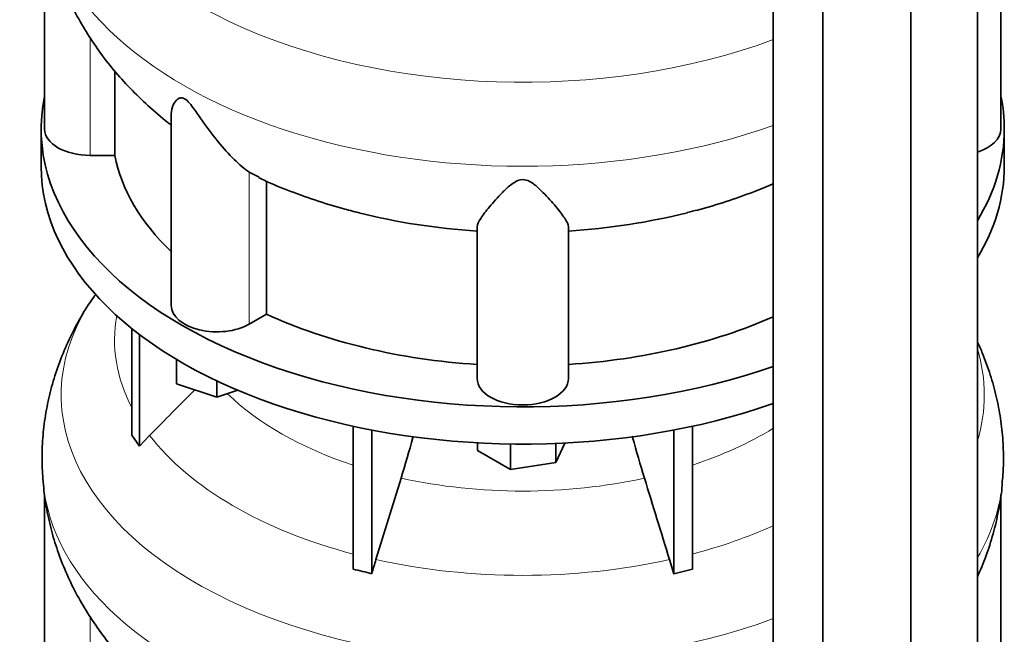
# Model space of a CAD drawing. Header units: millimetres. Extents: x 436 to 1321, y -1379 to 1435.
# Tile 7 of 27: x 1023 to 1314, y -965 to -783. Entities that reach past the tile are written whole.
import ezdxf

# ---------------------------------------------------------------- set-up
doc = ezdxf.new("R2010")
doc.units = ezdxf.units.MM
doc.layers.add('LOW_334-2', color=7, linetype='Continuous')
doc.layers.add('VSI344_DIFFUSORE', color=7, linetype='Continuous')

# ---------------------------------------------------------------- blocks, each defined once
blk = doc.blocks.new('SE4')
at = {"layer": 'LOW_334-2', "color": 7, "linetype": 'Continuous', "lineweight": 35}
for p, q in [((1306.02, -1037.57), (1306.02, -669.47)), ((1286.36, -1052.63), (1286.36, -684.3)), ((1245.6, -688.88), (1245.6, -1057.27)), ((1260.26, -1063.98), (1260.26, -695.65))]:
    blk.add_line(p, q, dxfattribs=at)
at = {"layer": 'VSI344_DIFFUSORE', "color": 7, "linetype": 'Continuous', "lineweight": 35}
for p, q in [((1030, -752.32), (1030, -815.67)), ((1313, -815.67), (1313, -752.38)), ((1050.75, -823.47), (1050.75, -798.47)), ((1067.49, -811.18), (1067.49, -867.93)), ((1029, -815.67), (1029, -826.69)), ((1314, -826.69), (1314, -815.67)), ((1050.75, -823.47), (1043.5, -823.47)), ((1093.5, -829.91), (1090.53, -828.45)), ((1095.66, -870.48), (1095.66, -830.98)), ((1158, -889.57), (1158, -844.58)), ((1185, -889.57), (1185, -844.58)), ((1095.66, -870.48), (1090.53, -873.44)), ((1055.79, -906.35), (1055.79, -874.71)), ((1058.08, -909.55), (1058.08, -876.51)), ((1068.99, -891.11), (1068.99, -883.84)), ((1080.99, -895.11), (1068.99, -891.11)), ((1080.99, -895.11), (1080.99, -890.24)), ((1087.22, -893.04), (1080.99, -895.11)), ((1121.27, -946.03), (1121.27, -903.69)), ((1126.81, -947.36), (1126.81, -904.82)), ((1216.18, -947.36), (1216.18, -904.82)), ((1221.72, -946.03), (1221.72, -903.69)), ((1055.79, -906.35), (1058.08, -909.55)), ((1058.08, -909.55), (1061.08, -906.38)), ((1158.11, -910.83), (1158.11, -908.6)), ((1167.91, -916.49), (1167.91, -908.94)), ((1183.97, -908.65), (1181.29, -914.42)), ((1181.29, -914.42), (1181.29, -908.77)), ((1167.91, -916.49), (1158.11, -910.83)), ((1181.29, -914.42), (1167.91, -916.49)), ((1135.48, -919.05), (1128.06, -943.17)), ((1030, -923.79), (1030, -987.14)), ((1313, -987.14), (1313, -923.85)), ((1214.93, -943.17), (1216.18, -947.36)), ((1216.18, -947.36), (1221.72, -946.03))]:
    blk.add_line(p, q, dxfattribs=at)
at = {"layer": 'VSI344_DIFFUSORE', "color": 4, "linetype": 'Continuous', "lineweight": 9}
for p, q in [((1043.5, -823.47), (1043.5, -788.62)), ((1090.53, -873.44), (1090.53, -828.45)), ((1043.5, -994.93), (1043.5, -960.08))]:
    blk.add_line(p, q, dxfattribs=at)
for centre, major_axis, start_param, end_param in [((1171.5, -722.95), (136.58, 0), 2.76304, 5.285895), ((1171.5, -744.63), (-142.13, 0), 0.048872, 2.119254), ((1171.5, -894.42), (136.58, 0), 2.76304, 5.285895), ((1171.5, -878.09), (120.79, 0), 3.038624, 3.432735), ((1171.5, -894.42), (136.58, 0), 0, 0.173656), ((1171.5, -864.33), (-101.4, 0), 0.532702, 1.052595), ((1171.5, -894.42), (136.58, 0), 6.10953, 6.283185), ((1171.5, -864.33), (101.4, 0), 5.23059, 5.5319), ((1171.5, -878.09), (-120.79, 0), 0.417538, 1.141984), ((1171.5, -916.1), (-142.13, 0), 0.048872, 2.119254), ((1171.5, -864.33), (-101.4, 0), 1.207688, 1.933905), ((1171.5, -916.1), (-142.13, 0), 2.812882, 3.092881), ((1171.5, -878.09), (120.79, 0), -1.141984, -0.910344), ((1171.5, -878.09), (-120.79, 0), 1.202936, 1.938657)]:
    blk.add_ellipse(centre, major_axis=major_axis, ratio=0.57735, start_param=start_param, end_param=end_param, dxfattribs=at)
at = {"layer": 'VSI344_DIFFUSORE', "color": 7, "linetype": 'Continuous', "lineweight": 35}
for centre, major_axis, start_param, end_param in [((1171.5, -815.67), (142.5, 0), 3.023053, 5.259265), ((1171.5, -815.67), (142.5, 0), 0, 0.118539), ((1043.5, -815.67), (13.5, 0), 3.141604, 4.712389), ((1171.5, -815.67), (142.5, 0), 5.946965, 6.283185), ((1299.5, -815.67), (-13.5, 0), 2.074934, 3.141604), ((1171.5, -815.67), (-121.5, 0), 0.111341, 0.543224), ((1171.5, -826.69), (142.5, 0), 3.141593, 5.259265), ((1171.5, -826.69), (142.5, 0), 5.946965, 6.283185), ((1171.5, -776.17), (-121.5, 0), 1.160032, 1.459455), ((1171.5, -776.17), (121.5, 0), 4.82373, 5.124993), ((1080.99, -867.93), (13.5, 0), 3.141604, 5.497787), ((1171.5, -815.67), (-121.5, 0), 0.896739, 1.459455), ((1171.5, -815.67), (121.5, 0), 4.82373, 5.368326), ((1171.5, -889.57), (13.5, 0), 3.141593, 6.283185)]:
    blk.add_ellipse(centre, major_axis=major_axis, ratio=0.57735, start_param=start_param, end_param=end_param, dxfattribs=at)
for points, knots in [([(1029.55, -748.72), (1029.8, -751.08), (1030.24, -755.15), (1031.63, -761.81), (1033.5, -768.27), (1035.91, -774.64), (1038.81, -780.82), (1042.2, -786.84), (1046.09, -792.66), (1050.45, -798.28), (1055.31, -803.69), (1060.61, -808.82), (1064.86, -812.44), (1067.13, -814.2), (1067.47, -814.46)], [0, 0, 0, 0, 0.077953, 0.1592074, 0.2406, 0.3223773, 0.4047915, 0.4880988, 0.5725524, 0.6583921, 0.7458257, 0.8350046, 0.9259937, 0.9417626, 0.9417626, 0.9417626, 0.9417626]), ([(1090.53, -828.45), (1089.16, -827.47), (1087.65, -826.19), (1084.51, -823.12), (1082.91, -821.34), (1079.77, -817.5), (1078.22, -815.4), (1075.86, -812.04), (1075.07, -810.88), (1073.81, -809.15), (1073.38, -808.57), (1072.42, -807.48), (1071.88, -806.96), (1070.87, -806.41), (1070.43, -806.39), (1069.75, -806.55), (1069.48, -806.73), (1068.77, -807.32), (1068.44, -807.82), (1067.71, -809.26), (1067.49, -810.23), (1067.49, -811.19)], [0, 0, 0, 0, 0.125, 0.125, 0.25, 0.25, 0.375, 0.375, 0.4375, 0.4375, 0.46875, 0.46875, 0.5, 0.5, 0.53125, 0.53125, 0.5625, 0.5625, 0.625, 0.625, 0.7387976, 0.7387976, 0.7387976, 0.7387976]), ([(1093.41, -830.09), (1093.64, -830.21), (1096.21, -831.48), (1101.9, -833.81), (1109.84, -836.71), (1117.12, -838.99), (1121.27, -840.01), (1123.04, -840.45)], [0, 0, 0, 0, 0.023147, 0.297091, 0.571439, 0.845423, 1, 1, 1, 1]), ([(1185, -844.58), (1185, -843.93), (1184.59, -843.1), (1183.28, -841.1), (1182.37, -839.93), (1180.2, -837.35), (1178.95, -835.92), (1176.72, -833.66), (1175.92, -832.88), (1174.52, -831.79), (1174.01, -831.44), (1172.83, -830.85), (1172.13, -830.63), (1170.68, -830.67), (1170, -830.92), (1168.85, -831.52), (1168.36, -831.87), (1166.97, -832.97), (1166.19, -833.74), (1164, -835.97), (1162.74, -837.4), (1160.59, -839.97), (1159.7, -841.11), (1158.4, -843.1), (1158, -843.94), (1158, -844.58)], [0, 0, 0, 0, 0.125, 0.125, 0.25, 0.25, 0.375, 0.375, 0.4375, 0.4375, 0.46875, 0.46875, 0.5, 0.5, 0.53125, 0.53125, 0.5625, 0.5625, 0.625, 0.625, 0.75, 0.75, 0.875, 0.875, 1, 1, 1, 1]), ([(1220.17, -840.4), (1221.3, -840.13), (1224.95, -839.25), (1231.76, -837.17), (1239.06, -834.58), (1243.78, -832.71), (1245.64, -831.9)], [0, 0, 0, 0, 0.0993717, 0.377327, 0.6570922, 0.8565267, 0.8565267, 0.8565267, 0.8565267]), ([(1044.65, -865.31), (1044.04, -866.16), (1042.18, -868.76), (1039.21, -873.94), (1036.07, -880.37), (1033.52, -886.99), (1031.56, -893.67), (1030.18, -900.42), (1029.39, -907.13), (1029.14, -913.84), (1029.4, -917.84), (1029.55, -920.11)], [0, 0, 0, 0, 0.049401, 0.176392, 0.300724, 0.422664, 0.542534, 0.66068, 0.777453, 0.893206, 1, 1, 1, 1]), ([(1313.41, -920.08), (1313.57, -918.12), (1313.84, -914.38), (1313.66, -907.99), (1312.96, -901.38), (1311.7, -894.82), (1309.93, -888.39), (1307.97, -883.03), (1306.59, -879.86), (1306.07, -878.73)], [0, 0, 0, 0, 0.0925764, 0.2077375, 0.3224438, 0.4369725, 0.5516876, 0.6669587, 0.7313566, 0.7313566, 0.7313566, 0.7313566]), ([(1135.48, -919.05), (1136.7, -915.1), (1137.87, -911.09), (1139.03, -906.91), (1139.05, -906.81), (1139.08, -906.72)], [0, 0, 0, 0, 0.5, 0.5, 0.5117022, 0.5117022, 0.5117022, 0.5117022]), ([(1207.51, -919.05), (1206.29, -915.1), (1205.12, -911.09), (1203.96, -906.89), (1203.92, -906.77), (1203.89, -906.65)], [0, 0, 0, 0, 0.5, 0.5, 0.5145298, 0.5145298, 0.5145298, 0.5145298]), ([(1029.55, -920.19), (1029.8, -922.55), (1030.24, -926.62), (1031.63, -933.28), (1033.5, -939.74), (1035.91, -946.1), (1038.81, -952.29), (1042.2, -958.3), (1046.09, -964.12), (1050.45, -969.74), (1055.31, -975.15), (1060.61, -980.29), (1064.86, -983.91), (1067.13, -985.66), (1067.47, -985.92)], [0, 0, 0, 0, 0.077953, 0.1592074, 0.2406, 0.3223773, 0.4047915, 0.4880988, 0.5725524, 0.6583921, 0.7458257, 0.8350046, 0.9259937, 0.9417626, 0.9417626, 0.9417626, 0.9417626]), ([(1306.04, -948.26), (1306.94, -946.29), (1308.66, -942.1), (1310.78, -935.55), (1312.34, -928.79), (1313.21, -923.46), (1313.37, -920.74), (1313.4, -920.09)], [0.6477305, 0.6477305, 0.6477305, 0.6477305, 0.7261912, 0.8115289, 0.8956058, 0.978656, 1, 1, 1, 1])]:
    blk.add_open_spline(points, degree=3, knots=knots, dxfattribs=at)
for points in [[(1045.23, -864.46), (1045.04, -864.74), (1044.85, -865.02), (1044.65, -865.3)], [(1061.08, -906.38), (1065.53, -901.89), (1069.98, -897.41), (1074.43, -892.93)], [(1207.51, -919.05), (1209.98, -927.09), (1212.46, -935.13), (1214.93, -943.17)], [(1128.06, -943.17), (1127.63, -944.55), (1127.21, -945.95), (1126.81, -947.36)], [(1126.81, -947.36), (1124.97, -946.88), (1123.12, -946.43), (1121.27, -946.03)]]:
    blk.add_open_spline(points, degree=3, dxfattribs=at)

msp = doc.modelspace()

# ---------------------------------------------------------------- block references
msp.add_blockref('SE4', (0, 0))

doc.saveas('drawing.dxf')
